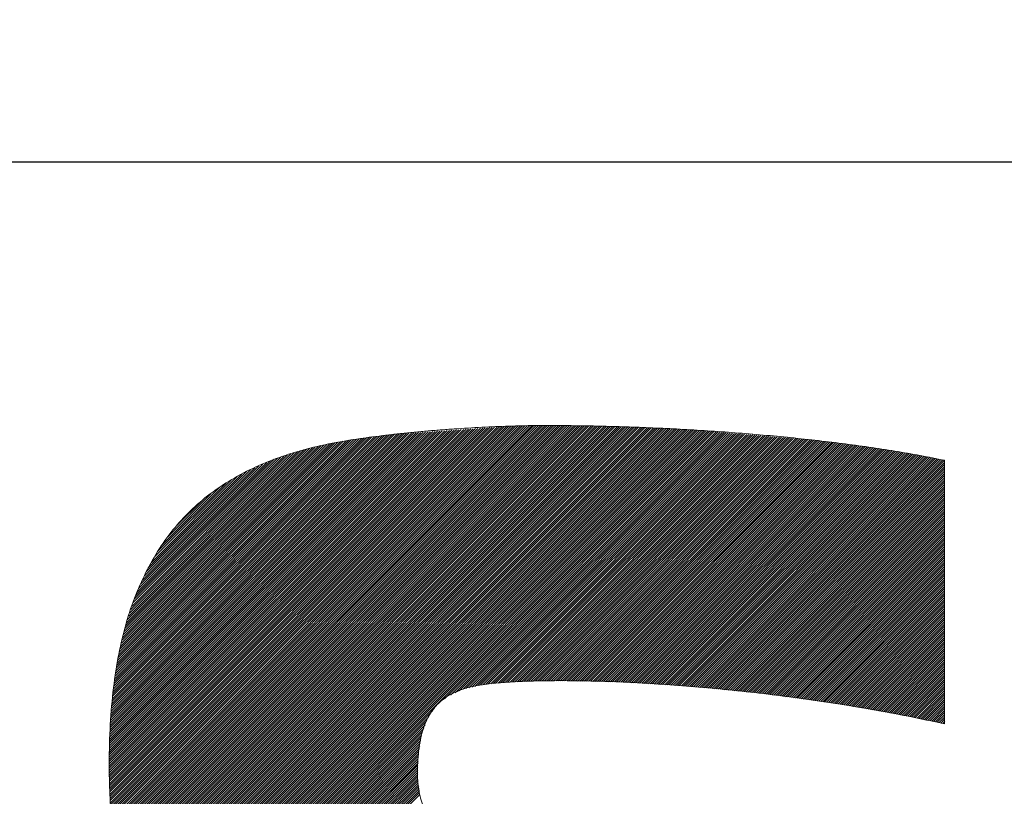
# Model space of a CAD drawing. Header units: millimetres. Extents: x 0 to 1735, y 0 to 1188.
# Tile 72 of 138: x 233.4 to 237.36, y 790.95 to 794.07. Entities that reach past the tile are written whole.
import ezdxf

# ---------------------------------------------------------------- set-up
doc = ezdxf.new("R2010")
doc.units = ezdxf.units.MM
doc.header["$LTSCALE"] = 0.727559
doc.layers.add('NoLayerName_001', color=7, linetype='Continuous')
doc.layers.add('NoLayerName_002', color=7, linetype='Continuous')

# ---------------------------------------------------------------- blocks, each defined once
blk = doc.blocks.new('JZB_0011')
at = {"layer": 'NoLayerName_002', "color": 7, "linetype": 'Continuous', "lineweight": 25}
for p, q in [((21.2814, 4.871), (19.7652, 3.3548)), ((21.291, 4.8717), (19.7659, 3.3466)), ((21.3006, 4.8724), (19.7666, 3.3384)), ((21.3101, 4.873), (19.7673, 3.3302)), ((21.3197, 4.8737), (19.7681, 3.3221)), ((21.3293, 4.8744), (19.7688, 3.3139)), ((21.3389, 4.875), (19.7695, 3.3057)), ((21.3484, 4.8757), (19.7702, 3.2975)), ((21.358, 4.8764), (19.771, 3.2893)), ((21.3676, 4.877), (19.7717, 3.2811)), ((21.3771, 4.8777), (19.7724, 3.273)), ((21.3863, 4.8779), (19.7731, 3.2648)), ((21.3953, 4.8781), (19.7739, 3.2566)), ((21.4044, 4.8783), (19.7746, 3.2484)), ((21.4135, 4.8784), (19.7753, 3.2402)), ((21.4226, 4.8786), (19.7765, 3.2325)), ((21.4317, 4.8788), (19.7777, 3.2247)), ((21.4408, 4.879), (19.7788, 3.217)), ((21.4499, 4.8792), (19.78, 3.2093)), ((21.459, 4.8793), (19.7812, 3.2016)), ((21.4681, 4.8795), (19.7824, 3.1938)), ((21.4771, 4.8797), (19.7836, 3.1861)), ((21.4862, 4.8799), (19.7847, 3.1784)), ((21.4952, 4.8799), (19.7859, 3.1707)), ((21.5041, 4.88), (19.7871, 3.1629)), ((21.5131, 4.88), (19.7883, 3.1552)), ((21.522, 4.88), (19.7895, 3.1475)), ((21.5309, 4.88), (19.7907, 3.1398)), ((21.5398, 4.88), (19.7918, 3.132)), ((21.5487, 4.88), (19.7931, 3.1244)), ((21.5575, 4.8799), (19.7948, 3.1172)), ((21.5664, 4.8798), (19.7965, 3.1099)), ((21.5752, 4.8797), (19.7981, 3.1027)), ((21.584, 4.8797), (19.7998, 3.0955)), ((21.5928, 4.8796), (19.8015, 3.0882)), ((21.6016, 4.8795), (19.8031, 3.081)), ((21.6105, 4.8794), (19.8048, 3.0737)), ((21.6193, 4.8793), (19.8064, 3.0665)), ((21.6281, 4.8792), (19.8081, 3.0592)), ((21.6369, 4.8792), (19.8098, 3.052)), ((21.6458, 4.8791), (19.8114, 3.0447)), ((21.6546, 4.879), (19.8131, 3.0375)), ((21.6633, 4.8788), (19.8148, 3.0302)), ((21.672, 4.8786), (19.8164, 3.023)), ((21.6807, 4.8784), (19.8184, 3.016)), ((21.6894, 4.8781), (19.8205, 3.0093)), ((21.6981, 4.8779), (19.8227, 3.0025)), ((21.7068, 4.8777), (19.8248, 2.9958)), ((21.7154, 4.8775), (19.827, 2.989)), ((21.7241, 4.8772), (19.8291, 2.9823)), ((21.7328, 4.877), (19.8313, 2.9755)), ((21.7415, 4.8768), (19.8334, 2.9687)), ((21.7502, 4.8766), (19.8356, 2.962)), ((21.7588, 4.8763), (19.8378, 2.9552)), ((21.7675, 4.8761), (19.8399, 2.9485)), ((21.7762, 4.8759), (19.8421, 2.9417)), ((21.7849, 4.8757), (19.8442, 2.935)), ((21.7936, 4.8754), (19.8464, 2.9282)), ((21.8023, 4.8752), (19.8485, 2.9215)), ((21.8109, 4.875), (19.8511, 2.9151)), ((21.8196, 4.8747), (19.8538, 2.9089)), ((21.8283, 4.8745), (19.8564, 2.9026)), ((21.837, 4.8743), (19.8591, 2.8964)), ((21.8457, 4.8741), (19.8617, 2.8901)), ((21.8543, 4.8738), (19.8644, 2.8839)), ((21.863, 4.8736), (19.867, 2.8776)), ((21.8717, 4.8734), (19.8697, 2.8714)), ((21.8804, 4.8731), (19.8723, 2.8651)), ((21.8889, 4.8727), (19.875, 2.8588)), ((21.8974, 4.8723), (19.8776, 2.8526)), ((21.9059, 4.8719), (19.8803, 2.8463)), ((21.9144, 4.8715), (19.8829, 2.8401)), ((21.9229, 4.8711), (19.8856, 2.8338)), ((21.1282, 4.8604), (19.7602, 3.4924)), ((21.1187, 4.8597), (19.7603, 3.5013)), ((21.1091, 4.8591), (19.7603, 3.5103)), ((21.0995, 4.8584), (19.7603, 3.5192)), ((21.0899, 4.8577), (19.7603, 3.5281)), ((21.1378, 4.8611), (19.7604, 3.4837)), ((21.0804, 4.8571), (19.7604, 3.5371)), ((21.0708, 4.8564), (19.7604, 3.546)), ((21.0612, 4.8557), (19.7604, 3.5549)), ((21.0516, 4.8551), (19.7604, 3.5639)), ((21.0421, 4.8544), (19.7606, 3.573)), ((21.1474, 4.8617), (19.7607, 3.4751)), ((21.0325, 4.8538), (19.7609, 3.5821)), ((21.157, 4.8624), (19.761, 3.4665)), ((21.0229, 4.8531), (19.7612, 3.5913)), ((21.1665, 4.8631), (19.7613, 3.4579)), ((21.0134, 4.8524), (19.7614, 3.6005)), ((21.1761, 4.8637), (19.7616, 3.4492)), ((21.0038, 4.8518), (19.7617, 3.6097)), ((21.1857, 4.8644), (19.7619, 3.4406)), ((20.9942, 4.8511), (19.762, 3.6189)), ((21.1953, 4.8651), (19.7622, 3.432)), ((20.9846, 4.8504), (19.7623, 3.6281)), ((21.2048, 4.8657), (19.7625, 3.4234)), ((20.9751, 4.8498), (19.7626, 3.6373)), ((21.2144, 4.8664), (19.7628, 3.4148)), ((20.9655, 4.8491), (19.7628, 3.6464)), ((21.224, 4.8671), (19.7631, 3.4062)), ((21.2335, 4.8677), (19.7634, 3.3976)), ((20.9559, 4.8484), (19.7634, 3.6559)), ((21.2431, 4.8684), (19.7637, 3.3889)), ((21.2527, 4.8691), (19.764, 3.3803)), ((20.9463, 4.8478), (19.7641, 3.6655)), ((21.2623, 4.8697), (19.7643, 3.3717)), ((21.2718, 4.8704), (19.7645, 3.3631)), ((20.9368, 4.8471), (19.7649, 3.6752)), ((20.9272, 4.8464), (19.7656, 3.6849)), ((20.9176, 4.8458), (19.7664, 3.6945)), ((20.9078, 4.8449), (19.7671, 3.7042)), ((20.8977, 4.8437), (19.7679, 3.7138)), ((20.8875, 4.8424), (19.7686, 3.7235)), ((20.8774, 4.8412), (19.7693, 3.7331)), ((20.8673, 4.8399), (19.7701, 3.7428)), ((20.8571, 4.8387), (19.7708, 3.7524)), ((20.847, 4.8375), (19.7716, 3.7621)), ((20.8368, 4.8362), (19.7723, 3.7718)), ((20.8267, 4.835), (19.7731, 3.7814)), ((20.8165, 4.8338), (19.7738, 3.7911)), ((20.8064, 4.8325), (19.7746, 3.8007)), ((20.7961, 4.8312), (19.7756, 3.8107)), ((21.9314, 4.8707), (19.8883, 2.8276)), ((21.9399, 4.8703), (19.8914, 2.8218)), ((21.9484, 4.8699), (19.8945, 2.816)), ((21.9569, 4.8695), (19.8977, 2.8103)), ((21.9654, 4.8691), (19.9008, 2.8045)), ((21.9739, 4.8687), (19.904, 2.7988)), ((21.9824, 4.8683), (19.9071, 2.793)), ((21.9909, 4.8678), (19.9103, 2.7873)), ((21.9994, 4.8674), (19.9134, 2.7815)), ((22.0079, 4.867), (19.9166, 2.7757)), ((22.0164, 4.8666), (19.9198, 2.77)), ((22.0249, 4.8662), (19.9229, 2.7642)), ((22.0334, 4.8658), (19.9261, 2.7585)), ((22.0419, 4.8654), (19.9292, 2.7527)), ((22.0504, 4.865), (19.9324, 2.747)), ((22.0589, 4.8646), (19.9355, 2.7412)), ((22.0674, 4.8642), (19.9391, 2.7359)), ((22.0759, 4.8638), (19.9427, 2.7306)), ((22.0844, 4.8634), (19.9464, 2.7253)), ((22.0929, 4.863), (19.95, 2.7201)), ((22.1014, 4.8626), (19.9537, 2.7148)), ((22.1099, 4.8621), (19.9573, 2.7095)), ((22.1181, 4.8615), (19.9609, 2.7043)), ((22.1264, 4.8608), (19.9646, 2.699)), ((22.1346, 4.8601), (19.9682, 2.6937)), ((22.1428, 4.8594), (19.9718, 2.6885)), ((22.151, 4.8587), (19.9755, 2.6832)), ((22.1593, 4.858), (19.9791, 2.6779)), ((22.1675, 4.8574), (19.9828, 2.6726)), ((22.1757, 4.8567), (19.9864, 2.6674)), ((22.1839, 4.856), (21.1102, 3.7823)), ((22.1921, 4.8553), (21.1341, 3.7973)), ((22.2004, 4.8546), (21.1509, 3.8051)), ((22.2086, 4.8539), (21.1676, 3.813)), ((22.2168, 4.8532), (21.1831, 3.8195)), ((22.225, 4.8525), (21.1948, 3.8223)), ((22.2332, 4.8519), (21.2066, 3.8252)), ((22.2415, 4.8512), (21.2183, 3.8281)), ((22.2497, 4.8505), (21.2301, 3.8309)), ((22.2579, 4.8498), (21.2419, 3.8338)), ((22.2661, 4.8491), (21.2535, 3.8365)), ((22.2743, 4.8484), (21.264, 3.838)), ((22.2826, 4.8477), (21.2743, 3.8395)), ((22.2908, 4.847), (21.2844, 3.8406)), ((22.299, 4.8464), (21.2944, 3.8417)), ((22.3072, 4.8457), (21.3044, 3.8428)), ((22.3154, 4.845), (21.314, 3.8436)), ((22.3237, 4.8443), (21.3237, 3.8443)), ((22.3319, 4.8436), (21.3334, 3.8451)), ((22.3401, 4.8429), (21.343, 3.8458)), ((22.3483, 4.8422), (21.3527, 3.8466)), ((22.3565, 4.8415), (21.3623, 3.8473)), ((22.3648, 4.8408), (21.372, 3.8481)), ((22.373, 4.8402), (21.3816, 3.8488)), ((22.3812, 4.8395), (21.3909, 3.8492)), ((22.3894, 4.8388), (21.4002, 3.8496)), ((22.3977, 4.8381), (21.4095, 3.85)), ((22.4059, 4.8374), (21.4188, 3.8503)), ((22.4141, 4.8367), (21.4281, 3.8507)), ((22.4223, 4.836), (21.4374, 3.8511)), ((22.4305, 4.8353), (21.4467, 3.8515)), ((22.4388, 4.8347), (21.456, 3.8519)), ((22.447, 4.834), (21.4652, 3.8522)), ((22.4552, 4.8333), (21.4745, 3.8526)), ((22.4634, 4.8326), (21.4835, 3.8527)), ((22.4716, 4.8319), (21.4925, 3.8528)), ((22.4799, 4.8312), (21.5016, 3.8529)), ((20.7858, 4.8297), (19.7772, 3.8211)), ((20.7754, 4.8282), (19.7788, 3.8316)), ((20.765, 4.8268), (19.7803, 3.8421)), ((20.7546, 4.8253), (19.7819, 3.8526)), ((20.7442, 4.8238), (19.7835, 3.8631)), ((20.7336, 4.8222), (19.785, 3.8736)), ((20.7231, 4.8205), (19.7866, 3.884)), ((20.7123, 4.8187), (19.7882, 3.8945)), ((20.7015, 4.8168), (19.7898, 3.905)), ((20.6908, 4.8149), (19.7913, 3.9155)), ((20.68, 4.813), (19.7929, 3.926)), ((20.6692, 4.8111), (19.7945, 3.9364)), ((20.6582, 4.8091), (19.7961, 3.9469)), ((20.6466, 4.8064), (19.7983, 3.9581)), ((20.635, 4.8037), (19.8011, 3.9698)), ((20.6234, 4.8009), (19.8038, 3.9814)), ((20.6117, 4.7982), (19.8066, 3.9931)), ((20.6001, 4.7955), (19.8093, 4.0047)), ((20.5885, 4.7928), (19.8121, 4.0164)), ((22.4881, 4.8305), (21.5106, 3.853)), ((22.4963, 4.8298), (21.5196, 3.8532)), ((22.5045, 4.8292), (21.5286, 3.8533)), ((22.5127, 4.8285), (21.5376, 3.8534)), ((22.521, 4.8278), (21.5467, 3.8535)), ((22.5292, 4.8271), (21.5557, 3.8536)), ((22.5374, 4.8264), (21.5647, 3.8537)), ((22.5456, 4.8257), (21.5737, 3.8538)), ((22.5538, 4.825), (21.5825, 3.8537)), ((22.5621, 4.8243), (21.5913, 3.8535)), ((22.5703, 4.8237), (21.6, 3.8533)), ((22.5785, 4.823), (21.6087, 3.8531)), ((22.5865, 4.8221), (21.6174, 3.853)), ((22.5944, 4.8211), (21.6261, 3.8528)), ((22.6023, 4.8201), (21.6348, 3.8526)), ((22.6102, 4.8191), (21.6435, 3.8524)), ((22.6182, 4.8181), (21.6523, 3.8522)), ((22.6261, 4.8171), (21.661, 3.852)), ((22.634, 4.8161), (21.6697, 3.8518)), ((22.6419, 4.8151), (21.6784, 3.8516)), ((22.6498, 4.8141), (21.6871, 3.8514)), ((22.6577, 4.8131), (21.6958, 3.8512)), ((22.6656, 4.8121), (21.7046, 3.851)), ((22.6735, 4.8111), (21.7133, 3.8508)), ((22.6814, 4.8101), (21.722, 3.8506)), ((22.6893, 4.8091), (21.7307, 3.8505)), ((22.6972, 4.8081), (21.7394, 3.8503)), ((22.7051, 4.8071), (21.7481, 3.8501)), ((22.7131, 4.8061), (21.7569, 3.8499)), ((22.721, 4.8051), (21.7656, 3.8497)), ((22.7289, 4.8041), (21.7743, 3.8495)), ((22.7368, 4.8031), (21.783, 3.8493)), ((22.7447, 4.8021), (21.7917, 3.8491)), ((22.7526, 4.8011), (21.8004, 3.8489)), ((22.7605, 4.8001), (21.8092, 3.8487)), ((22.7684, 4.7991), (21.8176, 3.8483)), ((22.7763, 4.7981), (21.826, 3.8478)), ((22.7842, 4.7971), (21.8344, 3.8473)), ((22.7921, 4.7961), (21.8428, 3.8468)), ((22.8, 4.7951), (21.8512, 3.8463)), ((22.808, 4.7941), (21.8596, 3.8457)), ((22.8157, 4.7929), (21.868, 3.8452)), ((22.8233, 4.7916), (21.8764, 3.8447)), ((20.5769, 4.7901), (19.8148, 4.028)), ((20.5653, 4.7874), (19.8176, 4.0397)), ((20.5537, 4.7847), (19.8203, 4.0514)), ((20.5421, 4.782), (19.8231, 4.063)), ((20.5298, 4.7787), (19.8258, 4.0747)), ((20.5166, 4.7744), (19.8291, 4.0868)), ((20.5034, 4.77), (19.8336, 4.1003)), ((20.4901, 4.7657), (19.8382, 4.1137)), ((20.4769, 4.7614), (19.8427, 4.1272)), ((20.4637, 4.7571), (19.8473, 4.1407)), ((20.4505, 4.7528), (19.8518, 4.1541)), ((22.831, 4.7904), (21.8848, 3.8442)), ((22.8386, 4.7891), (21.8932, 3.8437)), ((22.8463, 4.7879), (21.9016, 3.8432)), ((22.854, 4.7866), (21.91, 3.8427)), ((22.8616, 4.7854), (21.9184, 3.8422)), ((22.8693, 4.7841), (21.9268, 3.8417)), ((22.8769, 4.7829), (21.9352, 3.8412)), ((22.8846, 4.7816), (21.9436, 3.8406)), ((22.8922, 4.7804), (21.952, 3.8401)), ((22.8999, 4.7791), (21.9604, 3.8396)), ((22.9076, 4.7779), (21.9688, 3.8391)), ((22.9152, 4.7766), (21.9772, 3.8386)), ((22.9229, 4.7754), (21.9856, 3.8381)), ((22.9305, 4.7741), (21.994, 3.8376)), ((22.9382, 4.7729), (22.0024, 3.8371)), ((22.9458, 4.7716), (22.0108, 3.8366)), ((22.9535, 4.7704), (22.0192, 3.8361)), ((22.9612, 4.7691), (22.0276, 3.8355)), ((22.9688, 4.7678), (22.036, 3.835)), ((22.9765, 4.7666), (22.0444, 3.8345)), ((22.9841, 4.7653), (22.0528, 3.834)), ((22.9918, 4.7641), (22.0612, 3.8335)), ((22.9994, 4.7628), (22.0696, 3.833)), ((23.0071, 4.7616), (22.078, 3.8325)), ((23.0147, 4.7603), (22.0861, 3.8317)), ((23.0224, 4.7591), (22.0943, 3.8309)), ((23.03, 4.7578), (22.1024, 3.8302)), ((23.0375, 4.7564), (22.1105, 3.8294)), ((23.045, 4.7549), (22.1186, 3.8286)), ((23.0524, 4.7535), (22.1267, 3.8278)), ((23.0599, 4.7521), (22.1349, 3.827)), ((20.4372, 4.7484), (19.8564, 4.1676)), ((20.424, 4.7441), (19.8609, 4.181)), ((20.4092, 4.7383), (19.8655, 4.1945)), ((20.3933, 4.7313), (19.8711, 4.209)), ((20.3774, 4.7243), (19.8787, 4.2256)), ((20.3615, 4.7173), (19.8863, 4.2421)), ((23.0674, 4.7506), (22.143, 3.8262)), ((23.0749, 4.7492), (22.1511, 3.8254)), ((23.0823, 4.7477), (22.1592, 3.8246)), ((23.0897, 4.7462), (22.1674, 3.8239)), ((23.0972, 4.7448), (22.1755, 3.8231)), ((23.1046, 4.7433), (22.1836, 3.8223)), ((23.112, 4.7417), (22.1917, 3.8215)), ((23.1193, 4.7401), (22.1998, 3.8207)), ((23.1198, 4.7318), (22.208, 3.8199)), ((23.1198, 4.7229), (22.2161, 3.8191)), ((23.1198, 4.714), (22.2242, 3.8183)), ((20.3456, 4.7102), (19.894, 4.2586)), ((20.3297, 4.7032), (19.9016, 4.2752)), ((20.3138, 4.6962), (19.9092, 4.2917)), ((20.2934, 4.6848), (19.9168, 4.3082)), ((23.1198, 4.7051), (22.2323, 3.8176)), ((23.1198, 4.6962), (22.2404, 3.8168)), ((23.1198, 4.6873), (22.2486, 3.816)), ((23.1198, 4.6784), (22.2567, 3.8152)), ((20.2722, 4.6725), (19.9294, 4.3297)), ((20.2511, 4.6603), (19.9434, 4.3526)), ((20.2299, 4.648), (19.9574, 4.3755)), ((23.1198, 4.6695), (22.2648, 3.8144)), ((23.1198, 4.6605), (22.2729, 3.8136)), ((23.1198, 4.6516), (22.2811, 3.8128)), ((23.1198, 4.6427), (22.2892, 3.8121)), ((23.1198, 4.6338), (22.2973, 3.8113)), ((20.2052, 4.6322), (19.9714, 4.3984)), ((20.1692, 4.6052), (19.9962, 4.4322)), ((23.1198, 4.6249), (22.3054, 3.8105)), ((23.1198, 4.616), (22.3135, 3.8097)), ((23.1198, 4.6071), (22.3217, 3.8089)), ((23.1198, 4.5982), (22.3298, 3.8081)), ((20.1333, 4.5781), (20.0311, 4.4759)), ((23.1198, 4.5893), (22.3379, 3.8073)), ((23.1198, 4.5804), (22.346, 3.8065)), ((23.1198, 4.5715), (22.3541, 3.8058)), ((23.1198, 4.5626), (22.3623, 3.805)), ((23.1198, 4.5536), (22.3704, 3.8042)), ((23.1198, 4.5447), (22.3782, 3.8031)), ((23.1198, 4.5358), (22.3861, 3.802)), ((23.1198, 4.5269), (22.3939, 3.801)), ((23.1198, 4.518), (22.4018, 3.7999)), ((23.1198, 4.5091), (22.4096, 3.7989)), ((23.1198, 4.5002), (22.4175, 3.7978)), ((23.1198, 4.4913), (22.4253, 3.7968)), ((23.1198, 4.4824), (22.4332, 3.7957)), ((23.1198, 4.4735), (22.441, 3.7947)), ((23.1198, 4.4646), (22.4489, 3.7936)), ((23.1198, 4.4556), (22.4568, 3.7926)), ((23.1198, 4.4467), (22.4646, 3.7915)), ((23.1198, 4.4378), (22.4725, 3.7904)), ((23.1198, 4.4289), (22.4803, 3.7894)), ((23.1198, 4.42), (22.4882, 3.7883)), ((23.1198, 4.4111), (22.496, 3.7873)), ((23.1198, 4.4022), (22.5039, 3.7862)), ((23.1198, 4.3933), (22.5117, 3.7852)), ((23.1198, 4.3844), (22.5196, 3.7841)), ((23.1198, 4.3755), (22.5274, 3.7831)), ((23.1198, 4.3666), (22.5353, 3.782)), ((23.1198, 4.3577), (22.5431, 3.7809)), ((23.1198, 4.3487), (22.551, 3.7799)), ((23.1198, 4.3398), (22.5588, 3.7788)), ((23.1198, 4.3309), (22.5667, 3.7778)), ((23.1198, 4.322), (22.5746, 3.7767)), ((23.1198, 4.3131), (22.5824, 3.7757)), ((23.1198, 4.3042), (22.5903, 3.7746)), ((23.1198, 4.2953), (22.5981, 3.7736)), ((23.1198, 4.2864), (22.606, 3.7725)), ((23.1198, 4.2775), (22.6138, 3.7715)), ((23.1198, 4.2686), (22.6217, 3.7704)), ((23.1198, 4.2597), (22.6295, 3.7693)), ((23.1198, 4.2508), (22.6374, 3.7683)), ((23.1198, 4.2418), (22.6452, 3.7672)), ((23.1198, 4.2329), (22.6531, 3.7662)), ((23.1198, 4.224), (22.6609, 3.7651)), ((23.1198, 4.2151), (22.6688, 3.7641)), ((23.1198, 4.2062), (22.6766, 3.7629)), ((23.1198, 4.1973), (22.6841, 3.7616)), ((23.1198, 4.1884), (22.6917, 3.7603)), ((23.1198, 4.1795), (22.6993, 3.7589)), ((23.1198, 4.1706), (22.7069, 3.7576)), ((23.1198, 4.1617), (22.7144, 3.7563)), ((23.1198, 4.1528), (22.722, 3.7549)), ((23.1198, 4.1439), (22.7296, 3.7536)), ((23.1198, 4.1349), (22.7372, 3.7523)), ((23.1198, 4.126), (22.7447, 3.7509)), ((23.1198, 4.1171), (22.7523, 3.7496)), ((23.1198, 4.1082), (22.7599, 3.7482)), ((23.1198, 4.0993), (22.7675, 3.7469)), ((23.1198, 4.0904), (22.775, 3.7456)), ((23.1198, 4.0815), (22.7826, 3.7442)), ((23.1198, 4.0726), (22.7902, 3.7429)), ((23.1198, 4.0637), (22.7977, 3.7416)), ((23.1198, 4.0548), (22.8053, 3.7402)), ((23.1198, 4.0459), (22.8129, 3.7389)), ((23.1198, 4.037), (22.8205, 3.7376)), ((23.1198, 4.028), (22.828, 3.7362)), ((23.1198, 4.0191), (22.8356, 3.7349)), ((23.1198, 4.0102), (22.8432, 3.7336)), ((23.1198, 4.0013), (22.8508, 3.7322)), ((23.1198, 3.9924), (22.8583, 3.7309)), ((23.1198, 3.9835), (22.8659, 3.7296)), ((23.1198, 3.9746), (22.8735, 3.7282)), ((23.1198, 3.9657), (22.8811, 3.7269)), ((23.1198, 3.9568), (22.8886, 3.7256)), ((23.1198, 3.9479), (22.8962, 3.7242)), ((23.1198, 3.939), (22.9038, 3.7229)), ((23.1198, 3.9301), (22.9114, 3.7216)), ((23.1198, 3.9211), (22.9189, 3.7202)), ((23.1198, 3.9122), (22.9265, 3.7189)), ((23.1198, 3.9033), (22.9341, 3.7176)), ((23.1198, 3.8944), (22.9417, 3.7162)), ((23.1198, 3.8855), (22.9492, 3.7149)), ((23.1198, 3.8766), (22.9568, 3.7136)), ((23.1198, 3.8677), (22.9644, 3.7122)), ((23.1198, 3.8588), (22.972, 3.7109)), ((23.1198, 3.8499), (22.9795, 3.7096)), ((23.1198, 3.841), (22.987, 3.7081)), ((23.1198, 3.8321), (22.9944, 3.7066)), ((23.1198, 3.8232), (23.0018, 3.7051)), ((23.1198, 3.8142), (23.0092, 3.7036)), ((23.1198, 3.8053), (23.0166, 3.7021)), ((23.1198, 3.7964), (23.024, 3.7005)), ((23.1198, 3.7875), (23.0313, 3.699)), ((23.1198, 3.7786), (23.0387, 3.6975)), ((23.1198, 3.7697), (23.0461, 3.696)), ((21.0618, 3.7339), (19.99, 2.6621)), ((23.1198, 3.7608), (23.0535, 3.6945)), ((23.1198, 3.7519), (23.0609, 3.6929)), ((23.1198, 3.743), (23.0682, 3.6914)), ((23.1198, 3.7341), (23.0756, 3.6898)), ((23.1198, 3.7252), (23.0829, 3.6882)), ((21.0437, 3.7068), (19.994, 2.6571)), ((21.0353, 3.6896), (19.9981, 2.6523)), ((23.1198, 3.7163), (23.0902, 3.6866)), ((23.1198, 3.7073), (23.0975, 3.685)), ((23.1198, 3.6984), (23.1049, 3.6834)), ((23.1198, 3.6895), (23.1121, 3.6818)), ((21.0304, 3.6757), (20.0022, 2.6475)), ((21.0255, 3.6619), (20.0063, 2.6427)), ((21.0205, 3.648), (20.0104, 2.6379)), ((23.1198, 3.6806), (23.1196, 3.6804)), ((21.0156, 3.6342), (20.0145, 2.6331)), ((21.0139, 3.6236), (20.0186, 2.6283)), ((21.0123, 3.6131), (20.0227, 2.6235)), ((21.0106, 3.6025), (20.0268, 2.6187)), ((21.0089, 3.5919), (20.031, 2.6139)), ((21.0073, 3.5813), (20.0351, 2.6091)), ((21.0056, 3.5708), (20.0392, 2.6043)), ((21.0039, 3.5602), (20.0433, 2.5995)), ((21.0028, 3.5502), (20.0474, 2.5947)), ((21.0026, 3.541), (20.0515, 2.5899)), ((21.0023, 3.5318), (20.0556, 2.5851)), ((21.002, 3.5227), (20.0601, 2.5808)), ((21.0018, 3.5135), (20.0647, 2.5764)), ((21.0015, 3.5043), (20.0693, 2.5721)), ((21.0013, 3.4952), (20.0738, 2.5677)), ((21.001, 3.486), (20.0784, 2.5634)), ((21.0008, 3.4768), (20.0829, 2.559)), ((21.0005, 3.4677), (20.0875, 2.5547)), ((21.0007, 3.459), (20.0921, 2.5503)), ((21.0018, 3.4512), (20.0966, 2.546)), ((21.0029, 3.4433), (20.1012, 2.5416)), ((21.004, 3.4355), (20.1058, 2.5373)), ((21.0051, 3.4277), (20.1103, 2.5329)), ((21.0062, 3.4199), (20.1149, 2.5286)), ((21.0073, 3.4121), (20.1194, 2.5243)), ((21.0084, 3.4043), (20.124, 2.5199)), ((21.0094, 3.3964), (20.1286, 2.5156))]:
    blk.add_line(p, q, dxfattribs=at)
at = {"layer": 'NoLayerName_002', "color": 7, "linetype": 'Continuous', "lineweight": 13}
for points, knots in [([(23.1198, 4.7401), (23.0872, 4.7465), (23.0208, 4.7601), (22.9192, 4.7774), (22.8145, 4.7935), (22.7073, 4.808), (22.598, 4.8211), (22.4874, 4.8328), (22.3759, 4.8431), (22.2641, 4.8521), (22.1526, 4.8597), (22.042, 4.8661), (21.9327, 4.8713), (21.8255, 4.8752), (21.7208, 4.878), (21.6192, 4.8796), (21.5362, 4.8802), (21.4702, 4.8798), (21.4194, 4.8789), (21.367, 4.8775), (21.3133, 4.8755), (21.2586, 4.8729), (21.2031, 4.8699), (21.1473, 4.8663), (21.0913, 4.8622), (21.0355, 4.8576), (20.9802, 4.8525), (20.9256, 4.847), (20.872, 4.8409), (20.8198, 4.8345), (20.7693, 4.8276), (20.6946, 4.8164), (20.598, 4.798), (20.4823, 4.7664), (20.3751, 4.7268), (20.2763, 4.6788), (20.186, 4.6221), (20.1042, 4.5563), (20.0314, 4.4811), (19.966, 4.397), (19.9321, 4.3339), (19.9137, 4.3026)], [0, 0, 0, 0, 0.099898, 0.203143, 0.309224, 0.417622, 0.527809, 0.639248, 0.7514, 0.863722, 0.975666, 1.086682, 1.19622, 1.303724, 1.408642, 1.510418, 1.608495, 1.657517, 1.708436, 1.760962, 1.814808, 1.869683, 1.925298, 1.981362, 2.037586, 2.09368, 2.149355, 2.204322, 2.258292, 2.310979, 2.362096, 2.41136, 2.537404, 2.656886, 2.770692, 2.879909, 2.985832, 3.089954, 3.193922, 3.299463, 3.408308, 3.408308, 3.408308, 3.408308]), ([(19.9137, 4.3026), (19.898, 4.2681), (19.8632, 4.1981), (19.8261, 4.0828), (19.7961, 3.9578), (19.7751, 3.8217), (19.7626, 3.6746), (19.759, 3.5312), (19.7617, 3.3979), (19.7698, 3.2805), (19.7839, 3.1699), (19.8042, 3.0659), (19.831, 2.9682), (19.8646, 2.8764), (19.9054, 2.7904), (19.9537, 2.7099), (20.0097, 2.6347), (20.0737, 2.5644), (20.1459, 2.4989), (20.2265, 2.4378), (20.316, 2.381), (20.4141, 2.3274), (20.4843, 2.2968), (20.5201, 2.2803)], [0, 0, 0, 0, 0.113804, 0.23409, 0.362223, 0.499399, 0.646663, 0.804918, 0.92927, 1.046695, 1.157833, 1.263428, 1.364343, 1.461568, 1.556213, 1.649495, 1.742696, 1.837128, 1.934076, 2.03476, 2.140303, 2.251717, 2.369902, 2.369902, 2.369902, 2.369902]), ([(21.0043, 3.5686), (21.0062, 3.5816), (21.0091, 3.6066), (21.0171, 3.6421), (21.0273, 3.6744), (21.0402, 3.7035), (21.0556, 3.7296), (21.0738, 3.7527), (21.0947, 3.7729), (21.1184, 3.7903), (21.145, 3.8051), (21.1745, 3.8174), (21.2069, 3.8273), (21.2423, 3.8351), (21.2903, 3.842), (21.3539, 3.8474), (21.4355, 3.8518), (21.5279, 3.854), (21.6299, 3.8539), (21.7408, 3.8516), (21.8595, 3.8469), (21.985, 3.8396), (22.1165, 3.8298), (22.2528, 3.8172), (22.393, 3.8019), (22.5363, 3.7838), (22.6815, 3.7627), (22.8278, 3.7385), (22.9742, 3.7115), (23.0713, 3.6903), (23.1198, 3.6801)], [0, 0, 0, 0, 0.039238, 0.075493, 0.109165, 0.140729, 0.170734, 0.199799, 0.228581, 0.257742, 0.287902, 0.31961, 0.353332, 0.389449, 0.428265, 0.498772, 0.580793, 0.673449, 0.775834, 0.88703, 1.006113, 1.13216, 1.264243, 1.401442, 1.542838, 1.687519, 1.83458, 1.983125, 2.132272, 2.281153, 2.281153, 2.281153, 2.281153]), ([(23.1263, 0.5859), (23.142, 0.6206), (23.1767, 0.6906), (23.2138, 0.8055), (23.2438, 0.9296), (23.2648, 1.064), (23.2773, 1.2085), (23.281, 1.3452), (23.2782, 1.4694), (23.27, 1.5766), (23.2559, 1.6804), (23.2355, 1.7806), (23.2087, 1.877), (23.175, 1.9696), (23.1342, 2.0582), (23.0861, 2.1425), (23.0302, 2.2225), (22.9664, 2.298), (22.8943, 2.3688), (22.8138, 2.4348), (22.7244, 2.4956), (22.6262, 2.5518), (22.1859, 2.7515), (21.7546, 2.9261), (21.3471, 3.1027), (21.2974, 3.1254), (21.2517, 3.1476), (21.2101, 3.1696), (21.1724, 3.1916), (21.1386, 3.2141), (21.1086, 3.2372), (21.0824, 3.2612), (21.0598, 3.2866), (21.0409, 3.3136), (21.0256, 3.3424), (21.0139, 3.3733), (21.0057, 3.4065), (21.0009, 3.4424), (20.9996, 3.4826), (21.0004, 3.525), (21.0033, 3.5545), (21.0043, 3.5686)], [0, 0, 0, 0, 0.114045, 0.23407, 0.361304, 0.496822, 0.641553, 0.796296, 0.906755, 1.014157, 1.118719, 1.220741, 1.320612, 1.41882, 1.515957, 1.61271, 1.709859, 1.808261, 1.908825, 2.012488, 2.120195, 2.232872, 2.351411, 3.569998, 3.628797, 3.683439, 3.734133, 3.781114, 3.824649, 3.865056, 3.902719, 3.938102, 3.971761, 4.004352, 4.036609, 4.069312, 4.103241, 4.139132, 4.177648, 4.223805, 4.266361, 4.266361, 4.266361, 4.266361])]:
    blk.add_open_spline(points, degree=3, knots=knots, dxfattribs=at)
blk.add_open_spline([(23.1198, 3.6801), (23.1198, 3.8568), (23.1198, 4.2101), (23.1198, 4.5634), (23.1198, 4.7401)], degree=3, dxfattribs=at)

msp = doc.modelspace()

# ---------------------------------------------------------------- linework, layer by layer
at = {"layer": 'NoLayerName_001', "color": 7, "linetype": 'Continuous', "lineweight": 25}
msp.add_line((213.29999811, 793.49993931), (246.69999727, 793.49993931), dxfattribs=at)
for radius, start, end in [(39.49999901, 318.330134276, 270), (37.99999905, 319.685090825, 270.716215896)]:
    msp.add_arc((229.99999769, 790), radius, start, end, dxfattribs=at)

# ---------------------------------------------------------------- block references
at = {"layer": 'NoLayerName_001'}
msp.add_blockref('JZB_0011', (214.00003052, 787.55944824), dxfattribs=at)

doc.saveas('drawing.dxf')
